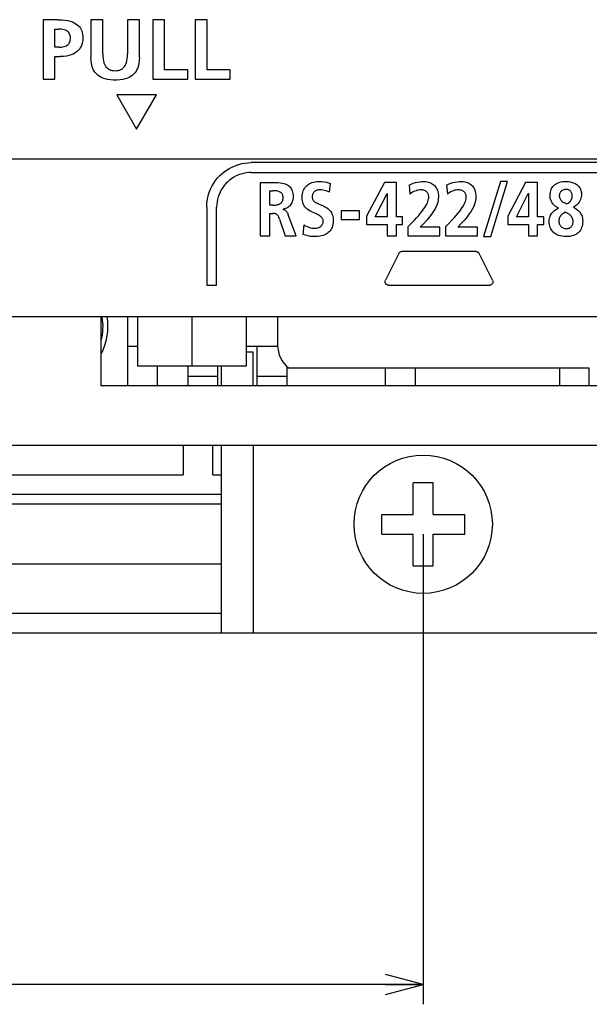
# Model space of a CAD drawing. Extents: x 0 to 563, y 0 to 379.
# Tile 16 of 24: x 504 to 533, y 96 to 146. Entities that reach past the tile are written whole.
import ezdxf
from ezdxf.enums import TextEntityAlignment as Align

# ---------------------------------------------------------------- set-up
doc = ezdxf.new("R2010")
doc.units = 0
doc.header["$LTSCALE"] = 32.67
doc.layers.get('0').update_dxf_attribs({"linetype": 'CONTINUOUS'})
doc.layers.add('DIM', color=7, linetype='CONTINUOUS')
doc.styles.get("Standard").update_dxf_attribs({"font": 'txt', "width": 0.8})
doc.dimstyles.get("Standard").update_dxf_attribs({"dimtxt": 2.5, "dimasz": 2.5, "dimexe": 1.25, "dimexo": 0.625, "dimtad": 1, "dimcen": 2.5, "dimazin": 3, "dimtfac": 1, "dimtmove": 0, "dimatfit": 3})

# ---------------------------------------------------------------- blocks, each defined once
blk = doc.blocks.new('_OPEN')
at = {"color": 0, "linetype": 'BYBLOCK'}
for p, q in [((0, 0), (-1, 0.263)), ((-1, -0.263), (0, 0)), ((-1, 0), (0, 0))]:
    blk.add_line(p, q, dxfattribs=at)
blk = doc.blocks.new('*D9')
at = {"layer": 'DIM', "color": 2, "linetype": 'CONTINUOUS'}
for p, q in [((435.518, 119.573), (435.518, 97.777)), ((524.318, 119.573), (524.318, 97.777)), ((435.518, 97.777), (435.518, 95.777)), ((524.318, 97.777), (524.318, 95.777)), ((435.518, 96.777), (479.918, 96.777)), ((524.318, 96.777), (479.918, 96.777))]:
    blk.add_line(p, q, dxfattribs=at)
at = {"layer": 'DIM', "color": 2, "linetype": 'CONTINUOUS', "xscale": 1.9, "yscale": 1.9, "zscale": 1.9, "rotation": 180}
blk.add_blockref('_OPEN', (435.518, 96.777), dxfattribs=at)
at = {"layer": 'DIM', "color": 2, "linetype": 'CONTINUOUS', "xscale": 1.9, "yscale": 1.9, "zscale": 1.9}
blk.add_blockref('_OPEN', (524.318, 96.777), dxfattribs=at)
at = {"layer": 'DIM', "color": 2, "linetype": 'CONTINUOUS', "width": 0.8}
blk.add_text('89', height=4, dxfattribs=at).set_placement((479.918, 97.777), align=Align.CENTER)

msp = doc.modelspace()

# ---------------------------------------------------------------- linework, layer by layer
at = {"color": 7, "linetype": 'CONTINUOUS'}
for p, q in [((505.847, 145.607), (505.086, 145.607)), ((505.086, 145.607), (505.086, 142.605)), ((505.847, 145.607), (506.032, 145.602)), ((506.032, 145.602), (506.195, 145.587)), ((506.195, 145.587), (506.338, 145.563)), ((506.338, 145.563), (506.463, 145.531)), ((506.463, 145.531), (506.571, 145.494)), ((508.109, 145.607), (507.507, 145.607)), ((507.507, 145.607), (507.507, 143.689)), ((508.109, 143.874), (508.109, 145.607)), ((509.958, 145.607), (509.356, 145.607)), ((509.356, 145.607), (509.356, 143.874)), ((509.958, 143.689), (509.958, 145.607)), ((511.236, 145.607), (510.634, 145.607)), ((510.634, 145.607), (510.634, 142.605)), ((511.236, 143.078), (511.236, 145.607)), ((513.386, 145.607), (512.784, 145.607)), ((512.784, 145.607), (512.784, 142.605)), ((513.386, 143.078), (513.386, 145.607)), ((505.688, 145.134), (505.899, 145.134)), ((505.688, 144.218), (505.688, 145.134)), ((505.995, 145.13), (505.899, 145.134)), ((506.078, 145.118), (505.995, 145.13)), ((506.15, 145.101), (506.078, 145.118)), ((506.212, 145.079), (506.15, 145.101)), ((506.265, 145.053), (506.212, 145.079)), ((506.311, 145.023), (506.265, 145.053)), ((506.35, 144.989), (506.311, 145.023)), ((506.571, 145.494), (506.665, 145.452)), ((506.665, 145.452), (506.746, 145.405)), ((506.746, 145.405), (506.817, 145.354)), ((506.817, 145.354), (506.877, 145.3)), ((506.877, 145.3), (506.929, 145.242)), ((506.929, 145.242), (506.974, 145.179)), ((506.974, 145.179), (507.012, 145.111)), ((507.012, 145.111), (507.044, 145.037)), ((507.044, 145.037), (507.069, 144.955)), ((506.384, 144.951), (506.35, 144.989)), ((506.412, 144.909), (506.384, 144.951)), ((506.435, 144.862), (506.412, 144.909)), ((506.434, 144.47), (506.451, 144.519)), ((506.452, 144.811), (506.435, 144.862)), ((506.451, 144.519), (506.463, 144.573)), ((506.464, 144.754), (506.452, 144.811)), ((506.463, 144.573), (506.47, 144.632)), ((506.47, 144.693), (506.464, 144.754)), ((506.47, 144.632), (506.47, 144.693)), ((507.069, 144.955), (507.087, 144.865)), ((507.091, 144.564), (507.076, 144.463)), ((507.087, 144.865), (507.096, 144.767)), ((507.098, 144.666), (507.091, 144.564)), ((507.096, 144.767), (507.098, 144.666)), ((505.899, 144.218), (505.688, 144.218)), ((505.899, 144.218), (505.993, 144.222)), ((505.993, 144.222), (506.076, 144.232)), ((506.076, 144.232), (506.148, 144.247)), ((506.148, 144.247), (506.21, 144.267)), ((506.21, 144.267), (506.264, 144.292)), ((506.264, 144.292), (506.31, 144.32)), ((506.31, 144.32), (506.349, 144.351)), ((506.349, 144.351), (506.383, 144.387)), ((506.383, 144.387), (506.411, 144.426)), ((506.411, 144.426), (506.434, 144.47)), ((506.832, 144.017), (506.767, 143.963)), ((506.89, 144.076), (506.832, 144.017)), ((506.941, 144.14), (506.89, 144.076)), ((506.984, 144.209), (506.941, 144.14)), ((507.021, 144.284), (506.984, 144.209)), ((507.052, 144.369), (507.021, 144.284)), ((507.076, 144.463), (507.052, 144.369)), ((505.688, 143.745), (505.941, 143.745)), ((505.688, 142.605), (505.688, 143.745)), ((506.113, 143.751), (505.941, 143.745)), ((506.263, 143.769), (506.113, 143.751)), ((506.393, 143.795), (506.263, 143.769)), ((506.507, 143.829), (506.393, 143.795)), ((506.606, 143.869), (506.507, 143.829)), ((506.692, 143.914), (506.606, 143.869)), ((506.767, 143.963), (506.692, 143.914)), ((507.512, 143.537), (507.507, 143.689)), ((507.529, 143.403), (507.512, 143.537)), ((508.109, 143.874), (508.113, 143.741)), ((508.113, 143.741), (508.124, 143.624)), ((508.124, 143.624), (508.143, 143.521)), ((508.143, 143.521), (508.167, 143.432)), ((509.299, 143.433), (509.323, 143.522)), ((509.323, 143.522), (509.341, 143.625)), ((509.341, 143.625), (509.352, 143.741)), ((509.352, 143.741), (509.356, 143.874)), ((509.953, 143.537), (509.936, 143.402)), ((509.958, 143.689), (509.953, 143.537)), ((507.554, 143.284), (507.529, 143.403)), ((507.587, 143.179), (507.554, 143.284)), ((507.627, 143.086), (507.587, 143.179)), ((507.674, 143.003), (507.627, 143.086)), ((508.167, 143.432), (508.196, 143.354)), ((508.196, 143.354), (508.23, 143.287)), ((508.23, 143.287), (508.268, 143.23)), ((508.268, 143.23), (508.31, 143.182)), ((508.31, 143.182), (508.355, 143.141)), ((508.355, 143.141), (508.403, 143.108)), ((508.403, 143.108), (508.456, 143.08)), ((508.456, 143.08), (508.516, 143.057)), ((508.516, 143.057), (508.583, 143.04)), ((508.583, 143.04), (508.656, 143.03)), ((508.656, 143.03), (508.733, 143.026)), ((508.733, 143.026), (508.81, 143.03)), ((508.81, 143.03), (508.883, 143.04)), ((508.883, 143.04), (508.95, 143.057)), ((508.95, 143.057), (509.01, 143.08)), ((509.01, 143.08), (509.063, 143.108)), ((509.063, 143.108), (509.111, 143.142)), ((509.111, 143.142), (509.156, 143.183)), ((509.156, 143.183), (509.198, 143.232)), ((509.198, 143.232), (509.236, 143.289)), ((509.236, 143.289), (509.27, 143.356)), ((509.27, 143.356), (509.299, 143.433)), ((509.837, 143.085), (509.791, 143.002)), ((509.877, 143.178), (509.837, 143.085)), ((509.911, 143.283), (509.877, 143.178)), ((509.936, 143.402), (509.911, 143.283)), ((512.402, 143.078), (511.236, 143.078)), ((512.402, 142.605), (512.402, 143.078)), ((514.552, 143.078), (513.386, 143.078)), ((514.552, 142.605), (514.552, 143.078)), ((505.086, 142.605), (505.688, 142.605)), ((507.727, 142.929), (507.674, 143.003)), ((507.786, 142.862), (507.727, 142.929)), ((507.853, 142.801), (507.786, 142.862)), ((507.928, 142.747), (507.853, 142.801)), ((508.013, 142.697), (507.928, 142.747)), ((508.109, 142.654), (508.013, 142.697)), ((508.22, 142.617), (508.109, 142.654)), ((508.346, 142.587), (508.22, 142.617)), ((508.489, 142.566), (508.346, 142.587)), ((508.648, 142.555), (508.489, 142.566)), ((508.814, 142.555), (508.648, 142.555)), ((508.973, 142.566), (508.814, 142.555)), ((509.117, 142.587), (508.973, 142.566)), ((509.244, 142.616), (509.117, 142.587)), ((509.355, 142.654), (509.244, 142.616)), ((509.452, 142.697), (509.355, 142.654)), ((509.537, 142.746), (509.452, 142.697)), ((509.612, 142.801), (509.537, 142.746)), ((509.679, 142.861), (509.612, 142.801)), ((509.738, 142.928), (509.679, 142.861)), ((509.791, 143.002), (509.738, 142.928)), ((510.634, 142.605), (512.402, 142.605)), ((512.784, 142.605), (514.552, 142.605)), ((510.819, 141.805), (508.819, 141.805)), ((508.819, 141.805), (509.818, 140.073)), ((509.818, 140.073), (510.819, 141.805)), ((477.018, 138.573), (542.618, 138.573)), ((514.4, 138.015), (514.539, 138.097)), ((514.539, 138.097), (514.684, 138.169)), ((514.684, 138.169), (514.834, 138.231)), ((514.834, 138.231), (514.987, 138.282)), ((514.987, 138.282), (515.144, 138.322)), ((515.144, 138.322), (515.302, 138.351)), ((515.302, 138.351), (515.46, 138.368)), ((515.46, 138.368), (515.618, 138.374)), ((534.617, 138.374), (515.618, 138.374)), ((513.815, 137.471), (513.916, 137.596)), ((513.916, 137.596), (514.026, 137.714)), ((514.026, 137.714), (514.143, 137.823)), ((514.143, 137.823), (514.268, 137.923)), ((514.268, 137.923), (514.4, 138.015)), ((514.629, 137.567), (514.524, 137.49)), ((514.741, 137.637), (514.629, 137.567)), ((514.857, 137.699), (514.741, 137.637)), ((514.978, 137.751), (514.857, 137.699)), ((515.104, 137.795), (514.978, 137.751)), ((515.232, 137.829), (515.104, 137.795)), ((515.361, 137.854), (515.232, 137.829)), ((515.491, 137.869), (515.361, 137.854)), ((515.618, 137.873), (515.491, 137.869)), ((515.618, 137.873), (534.617, 137.873)), ((513.509, 136.911), (513.57, 137.058)), ((513.57, 137.058), (513.641, 137.201)), ((513.641, 137.201), (513.723, 137.339)), ((513.723, 137.339), (513.815, 137.471)), ((514.174, 137.111), (514.104, 137)), ((514.251, 137.216), (514.174, 137.111)), ((514.335, 137.314), (514.251, 137.216)), ((514.426, 137.405), (514.335, 137.314)), ((514.524, 137.49), (514.426, 137.405)), ((516.066, 137.375), (516.733, 137.375)), ((516.066, 137.375), (516.066, 134.674)), ((516.733, 137.375), (516.863, 137.373)), ((516.863, 137.373), (516.98, 137.367)), ((516.98, 137.367), (517.086, 137.357)), ((517.086, 137.357), (517.181, 137.342)), ((517.181, 137.342), (517.265, 137.323)), ((517.265, 137.323), (517.339, 137.299)), ((517.339, 137.299), (517.402, 137.273)), ((517.402, 137.273), (517.456, 137.244)), ((517.456, 137.244), (517.502, 137.213)), ((517.502, 137.213), (517.544, 137.179)), ((517.544, 137.179), (517.581, 137.141)), ((517.581, 137.141), (517.614, 137.1)), ((517.614, 137.1), (517.644, 137.055)), ((517.644, 137.055), (517.67, 137.005)), ((518.281, 137.011), (518.314, 137.07)), ((518.314, 137.07), (518.351, 137.125)), ((518.351, 137.125), (518.394, 137.175)), ((518.394, 137.175), (518.441, 137.221)), ((518.441, 137.221), (518.493, 137.262)), ((518.493, 137.262), (518.551, 137.3)), ((518.551, 137.3), (518.615, 137.334)), ((518.615, 137.334), (518.686, 137.363)), ((518.686, 137.363), (518.765, 137.387)), ((518.765, 137.387), (518.85, 137.406)), ((518.85, 137.406), (518.944, 137.417)), ((518.944, 137.417), (519.044, 137.421)), ((519.044, 137.421), (519.18, 137.417)), ((519.18, 137.417), (519.304, 137.404)), ((519.304, 137.404), (519.42, 137.384)), ((519.42, 137.384), (519.527, 137.357)), ((519.527, 137.357), (519.626, 137.325)), ((519.581, 136.88), (519.626, 137.325)), ((522.362, 137.375), (521.453, 135.672)), ((522.968, 137.375), (522.362, 137.375)), ((522.968, 135.637), (522.968, 137.375)), ((523.605, 137.228), (523.708, 137.281)), ((523.605, 137.228), (523.643, 136.779)), ((523.708, 137.281), (523.815, 137.326)), ((523.815, 137.326), (523.925, 137.363)), ((523.925, 137.363), (524.035, 137.39)), ((524.035, 137.39), (524.143, 137.409)), ((524.143, 137.409), (524.248, 137.419)), ((524.248, 137.419), (524.347, 137.421)), ((524.347, 137.421), (524.438, 137.416)), ((524.438, 137.416), (524.521, 137.404)), ((524.521, 137.404), (524.595, 137.387)), ((524.595, 137.387), (524.662, 137.365)), ((524.662, 137.365), (524.721, 137.339)), ((524.721, 137.339), (524.776, 137.308)), ((524.776, 137.308), (524.825, 137.274)), ((524.825, 137.274), (524.87, 137.236)), ((524.87, 137.236), (524.911, 137.193)), ((524.911, 137.193), (524.948, 137.146)), ((524.948, 137.146), (524.981, 137.094)), ((524.981, 137.094), (525.011, 137.037)), ((525.011, 137.037), (525.037, 136.973)), ((525.503, 137.228), (525.606, 137.281)), ((525.503, 137.228), (525.541, 136.779)), ((525.606, 137.281), (525.713, 137.326)), ((525.713, 137.326), (525.823, 137.363)), ((525.823, 137.363), (525.933, 137.39)), ((525.933, 137.39), (526.042, 137.409)), ((526.042, 137.409), (526.146, 137.419)), ((526.146, 137.419), (526.245, 137.421)), ((526.245, 137.421), (526.336, 137.416)), ((526.336, 137.416), (526.419, 137.404)), ((526.419, 137.404), (526.493, 137.387)), ((526.493, 137.387), (526.56, 137.365)), ((526.56, 137.365), (526.62, 137.339)), ((526.62, 137.339), (526.674, 137.308)), ((526.674, 137.308), (526.723, 137.274)), ((526.723, 137.274), (526.768, 137.236)), ((526.768, 137.236), (526.809, 137.193)), ((526.809, 137.193), (526.846, 137.146)), ((526.846, 137.146), (526.879, 137.094)), ((526.879, 137.094), (526.909, 137.037)), ((526.909, 137.037), (526.935, 136.973)), ((528.223, 137.421), (527.373, 134.627)), ((527.735, 134.627), (528.585, 137.421)), ((528.585, 137.421), (528.223, 137.421)), ((529.502, 137.375), (528.593, 135.672)), ((530.108, 137.375), (529.502, 137.375)), ((530.108, 135.637), (530.108, 137.375)), ((530.791, 137.007), (530.817, 137.065)), ((530.817, 137.065), (530.848, 137.118)), ((530.848, 137.118), (530.883, 137.167)), ((530.883, 137.167), (530.922, 137.211)), ((530.922, 137.211), (530.966, 137.252)), ((530.966, 137.252), (531.014, 137.288)), ((531.014, 137.288), (531.069, 137.321)), ((531.069, 137.321), (531.13, 137.351)), ((531.13, 137.351), (531.198, 137.376)), ((531.198, 137.376), (531.275, 137.397)), ((531.275, 137.397), (531.362, 137.412)), ((531.362, 137.412), (531.459, 137.42)), ((531.459, 137.42), (531.562, 137.421)), ((531.562, 137.421), (531.666, 137.413)), ((531.666, 137.413), (531.762, 137.397)), ((531.762, 137.397), (531.849, 137.376)), ((531.849, 137.376), (531.925, 137.349)), ((531.925, 137.349), (531.992, 137.319)), ((531.992, 137.319), (532.051, 137.286)), ((532.051, 137.286), (532.103, 137.249)), ((532.103, 137.249), (532.149, 137.21)), ((532.149, 137.21), (532.19, 137.167)), ((532.19, 137.167), (532.225, 137.122)), ((532.225, 137.122), (532.256, 137.073)), ((532.256, 137.073), (532.281, 137.02)), ((513.39, 136.447), (513.419, 136.605)), ((513.419, 136.605), (513.458, 136.76)), ((513.458, 136.76), (513.509, 136.911)), ((513.946, 136.638), (513.912, 136.51)), ((513.99, 136.763), (513.946, 136.638)), ((514.042, 136.884), (513.99, 136.763)), ((514.104, 137), (514.042, 136.884)), ((516.553, 136.949), (516.713, 136.949)), ((516.553, 136.222), (516.553, 136.949)), ((516.787, 136.948), (516.713, 136.949)), ((516.854, 136.945), (516.787, 136.948)), ((516.914, 136.938), (516.854, 136.945)), ((516.968, 136.928), (516.914, 136.938)), ((517.014, 136.915), (516.968, 136.928)), ((517.055, 136.899), (517.014, 136.915)), ((517.089, 136.881), (517.055, 136.899)), ((517.118, 136.861), (517.089, 136.881)), ((517.143, 136.839), (517.118, 136.861)), ((517.164, 136.815), (517.143, 136.839)), ((517.183, 136.789), (517.164, 136.815)), ((517.198, 136.759), (517.183, 136.789)), ((517.211, 136.725), (517.198, 136.759)), ((517.221, 136.687), (517.211, 136.725)), ((517.227, 136.644), (517.221, 136.687)), ((517.222, 136.508), (517.227, 136.553)), ((517.229, 136.599), (517.227, 136.644)), ((517.227, 136.553), (517.229, 136.599)), ((517.67, 137.005), (517.692, 136.948)), ((517.692, 136.948), (517.711, 136.885)), ((517.711, 136.885), (517.725, 136.813)), ((517.725, 136.813), (517.734, 136.733)), ((517.734, 136.578), (517.725, 136.513)), ((517.734, 136.733), (517.737, 136.644)), ((517.737, 136.644), (517.734, 136.578)), ((518.195, 136.616), (518.199, 136.706)), ((518.197, 136.529), (518.195, 136.616)), ((518.199, 136.706), (518.211, 136.792)), ((518.211, 136.792), (518.229, 136.873)), ((518.229, 136.873), (518.253, 136.945)), ((518.253, 136.945), (518.281, 137.011)), ((518.705, 136.674), (518.703, 136.62)), ((518.703, 136.62), (518.705, 136.589)), ((518.713, 136.721), (518.705, 136.674)), ((518.705, 136.589), (518.711, 136.558)), ((518.711, 136.558), (518.72, 136.528)), ((518.724, 136.764), (518.713, 136.721)), ((518.739, 136.802), (518.724, 136.764)), ((518.757, 136.836), (518.739, 136.802)), ((518.779, 136.866), (518.757, 136.836)), ((518.804, 136.894), (518.779, 136.866)), ((518.832, 136.919), (518.804, 136.894)), ((518.864, 136.94), (518.832, 136.919)), ((518.9, 136.959), (518.864, 136.94)), ((518.94, 136.974), (518.9, 136.959)), ((518.984, 136.986), (518.94, 136.974)), ((519.033, 136.993), (518.984, 136.986)), ((519.086, 136.996), (519.033, 136.993)), ((519.165, 136.993), (519.086, 136.996)), ((519.247, 136.984), (519.165, 136.993)), ((519.331, 136.967), (519.247, 136.984)), ((519.415, 136.945), (519.331, 136.967)), ((519.499, 136.915), (519.415, 136.945)), ((519.581, 136.88), (519.499, 136.915)), ((521.891, 135.637), (522.494, 136.81)), ((522.494, 136.81), (522.501, 136.81)), ((522.501, 136.81), (522.501, 135.637)), ((523.732, 136.839), (523.643, 136.779)), ((523.814, 136.887), (523.732, 136.839)), ((523.889, 136.924), (523.814, 136.887)), ((523.96, 136.952), (523.889, 136.924)), ((524.026, 136.972), (523.96, 136.952)), ((524.089, 136.986), (524.026, 136.972)), ((524.148, 136.994), (524.089, 136.986)), ((524.204, 136.996), (524.148, 136.994)), ((524.255, 136.993), (524.204, 136.996)), ((524.304, 136.986), (524.255, 136.993)), ((524.35, 136.974), (524.304, 136.986)), ((524.393, 136.958), (524.35, 136.974)), ((524.431, 136.938), (524.393, 136.958)), ((524.466, 136.915), (524.431, 136.938)), ((524.497, 136.889), (524.466, 136.915)), ((524.523, 136.861), (524.497, 136.889)), ((524.545, 136.831), (524.523, 136.861)), ((524.564, 136.799), (524.545, 136.831)), ((524.579, 136.765), (524.564, 136.799)), ((524.59, 136.727), (524.579, 136.765)), ((524.598, 136.685), (524.59, 136.727)), ((524.591, 136.535), (524.599, 136.589)), ((524.601, 136.639), (524.598, 136.685)), ((524.599, 136.589), (524.601, 136.639)), ((525.037, 136.973), (525.058, 136.902)), ((525.058, 136.902), (525.074, 136.822)), ((525.084, 136.547), (525.073, 136.458)), ((525.074, 136.822), (525.085, 136.733)), ((525.088, 136.632), (525.084, 136.547)), ((525.085, 136.733), (525.088, 136.632)), ((525.63, 136.839), (525.541, 136.779)), ((525.712, 136.887), (525.63, 136.839)), ((525.788, 136.924), (525.712, 136.887)), ((525.858, 136.952), (525.788, 136.924)), ((525.924, 136.972), (525.858, 136.952)), ((525.987, 136.986), (525.924, 136.972)), ((526.046, 136.994), (525.987, 136.986)), ((526.102, 136.996), (526.046, 136.994)), ((526.154, 136.993), (526.102, 136.996)), ((526.203, 136.986), (526.154, 136.993)), ((526.248, 136.974), (526.203, 136.986)), ((526.291, 136.958), (526.248, 136.974)), ((526.33, 136.938), (526.291, 136.958)), ((526.364, 136.915), (526.33, 136.938)), ((526.395, 136.889), (526.364, 136.915)), ((526.421, 136.861), (526.395, 136.889)), ((526.443, 136.831), (526.421, 136.861)), ((526.462, 136.799), (526.443, 136.831)), ((526.477, 136.765), (526.462, 136.799)), ((526.488, 136.727), (526.477, 136.765)), ((526.496, 136.685), (526.488, 136.727)), ((526.489, 136.535), (526.497, 136.589)), ((526.499, 136.639), (526.496, 136.685)), ((526.497, 136.589), (526.499, 136.639)), ((526.935, 136.973), (526.956, 136.902)), ((526.956, 136.902), (526.973, 136.822)), ((526.983, 136.547), (526.971, 136.458)), ((526.973, 136.822), (526.983, 136.733)), ((526.983, 136.733), (526.987, 136.632)), ((526.987, 136.632), (526.983, 136.547)), ((529.032, 135.637), (529.635, 136.81)), ((529.635, 136.81), (529.642, 136.81)), ((529.642, 136.81), (529.642, 135.637)), ((530.739, 136.709), (530.743, 136.795)), ((530.742, 136.646), (530.739, 136.709)), ((530.751, 136.582), (530.742, 136.646)), ((530.743, 136.795), (530.753, 136.873)), ((530.766, 136.519), (530.751, 136.582)), ((530.753, 136.873), (530.769, 136.943)), ((530.769, 136.943), (530.791, 137.007)), ((531.207, 136.726), (531.206, 136.687)), ((531.206, 136.687), (531.209, 136.649)), ((531.213, 136.764), (531.207, 136.726)), ((531.209, 136.649), (531.216, 136.611)), ((531.222, 136.8), (531.213, 136.764)), ((531.216, 136.611), (531.227, 136.575)), ((531.235, 136.833), (531.222, 136.8)), ((531.227, 136.575), (531.243, 136.541)), ((531.251, 136.863), (531.235, 136.833)), ((531.243, 136.541), (531.263, 136.508)), ((531.271, 136.892), (531.251, 136.863)), ((531.295, 136.918), (531.271, 136.892)), ((531.323, 136.942), (531.295, 136.918)), ((531.354, 136.964), (531.323, 136.942)), ((531.389, 136.982), (531.354, 136.964)), ((531.428, 136.998), (531.389, 136.982)), ((531.47, 137.009), (531.428, 136.998)), ((531.515, 137.017), (531.47, 137.009)), ((531.561, 137.019), (531.515, 137.017)), ((531.598, 137.017), (531.561, 137.019)), ((531.633, 137.011), (531.598, 137.017)), ((531.665, 137.002), (531.633, 137.011)), ((531.695, 136.99), (531.665, 137.002)), ((531.722, 136.975), (531.695, 136.99)), ((531.748, 136.956), (531.722, 136.975)), ((531.771, 136.934), (531.748, 136.956)), ((531.792, 136.909), (531.771, 136.934)), ((531.811, 136.88), (531.792, 136.909)), ((531.828, 136.848), (531.811, 136.88)), ((531.821, 136.515), (531.839, 136.558)), ((531.841, 136.811), (531.828, 136.848)), ((531.839, 136.558), (531.851, 136.6)), ((531.852, 136.77), (531.841, 136.811)), ((531.851, 136.6), (531.859, 136.641)), ((531.858, 136.726), (531.852, 136.77)), ((531.861, 136.678), (531.858, 136.726)), ((531.859, 136.641), (531.861, 136.678)), ((532.298, 136.569), (532.275, 136.502)), ((532.281, 137.02), (532.301, 136.963)), ((532.314, 136.638), (532.298, 136.569)), ((532.301, 136.963), (532.315, 136.903)), ((532.324, 136.706), (532.314, 136.638)), ((532.315, 136.903), (532.324, 136.839)), ((532.324, 136.839), (532.327, 136.771)), ((532.327, 136.771), (532.324, 136.706)), ((513.368, 136.124), (513.373, 136.286)), ((513.368, 136.124), (513.368, 132.173)), ((513.373, 136.286), (513.39, 136.447)), ((513.873, 136.251), (513.868, 136.124)), ((513.868, 132.173), (513.868, 136.124)), ((513.887, 136.381), (513.873, 136.251)), ((513.912, 136.51), (513.887, 136.381)), ((516.713, 136.222), (516.553, 136.222)), ((516.713, 136.222), (516.788, 136.223)), ((516.788, 136.223), (516.856, 136.228)), ((516.856, 136.228), (516.915, 136.236)), ((516.915, 136.236), (516.968, 136.248)), ((516.968, 136.248), (517.014, 136.262)), ((517.014, 136.262), (517.054, 136.28)), ((517.054, 136.28), (517.088, 136.299)), ((517.088, 136.299), (517.118, 136.32)), ((517.118, 136.32), (517.143, 136.344)), ((517.143, 136.344), (517.165, 136.37)), ((517.165, 136.37), (517.183, 136.399)), ((517.183, 136.399), (517.199, 136.431)), ((517.199, 136.431), (517.212, 136.468)), ((517.212, 136.468), (517.222, 136.508)), ((517.346, 136.044), (517.292, 136.028)), ((517.397, 136.064), (517.346, 136.044)), ((517.445, 136.09), (517.397, 136.064)), ((517.49, 136.119), (517.445, 136.09)), ((517.533, 136.153), (517.49, 136.119)), ((517.572, 136.192), (517.533, 136.153)), ((517.607, 136.234), (517.572, 136.192)), ((517.639, 136.282), (517.607, 136.234)), ((517.667, 136.334), (517.639, 136.282)), ((517.692, 136.39), (517.667, 136.334)), ((517.711, 136.45), (517.692, 136.39)), ((517.725, 136.513), (517.711, 136.45)), ((518.205, 136.448), (518.197, 136.529)), ((518.22, 136.376), (518.205, 136.448)), ((518.24, 136.311), (518.22, 136.376)), ((518.265, 136.251), (518.24, 136.311)), ((518.295, 136.195), (518.265, 136.251)), ((518.331, 136.142), (518.295, 136.195)), ((518.373, 136.092), (518.331, 136.142)), ((518.423, 136.043), (518.373, 136.092)), ((518.483, 135.995), (518.423, 136.043)), ((518.72, 136.528), (518.733, 136.498)), ((518.733, 136.498), (518.752, 136.468)), ((518.752, 136.468), (518.775, 136.44)), ((518.775, 136.44), (518.805, 136.412)), ((518.805, 136.412), (518.841, 136.385)), ((518.841, 136.385), (518.882, 136.359)), ((518.882, 136.359), (518.93, 136.332)), ((518.93, 136.332), (518.985, 136.306)), ((518.985, 136.306), (519.047, 136.278)), ((519.047, 136.278), (519.192, 136.216)), ((519.192, 136.216), (519.27, 136.18)), ((519.27, 136.18), (519.349, 136.14)), ((519.349, 136.14), (519.425, 136.095)), ((519.425, 136.095), (519.493, 136.047)), ((519.493, 136.047), (519.551, 135.998)), ((524.339, 136.018), (524.4, 136.109)), ((524.4, 136.109), (524.452, 136.194)), ((524.452, 136.194), (524.495, 136.272)), ((524.495, 136.272), (524.53, 136.345)), ((524.53, 136.345), (524.557, 136.413)), ((524.557, 136.413), (524.578, 136.477)), ((524.578, 136.477), (524.591, 136.535)), ((524.921, 136.041), (524.846, 135.914)), ((524.978, 136.158), (524.921, 136.041)), ((525.021, 136.265), (524.978, 136.158)), ((525.052, 136.365), (525.021, 136.265)), ((525.073, 136.458), (525.052, 136.365)), ((526.237, 136.018), (526.298, 136.109)), ((526.298, 136.109), (526.35, 136.194)), ((526.35, 136.194), (526.393, 136.272)), ((526.393, 136.272), (526.428, 136.345)), ((526.428, 136.345), (526.456, 136.413)), ((526.456, 136.413), (526.476, 136.477)), ((526.476, 136.477), (526.489, 136.535)), ((526.819, 136.041), (526.745, 135.914)), ((526.877, 136.158), (526.819, 136.041)), ((526.919, 136.265), (526.877, 136.158)), ((526.95, 136.365), (526.919, 136.265)), ((526.971, 136.458), (526.95, 136.365)), ((530.786, 136.459), (530.766, 136.519)), ((530.812, 136.401), (530.786, 136.459)), ((530.843, 136.346), (530.812, 136.401)), ((530.879, 136.295), (530.843, 136.346)), ((530.92, 136.246), (530.879, 136.295)), ((530.968, 136.2), (530.92, 136.246)), ((531.021, 136.157), (530.968, 136.2)), ((531.079, 136.118), (531.021, 136.157)), ((531.057, 136.024), (531.143, 136.075)), ((531.143, 136.082), (531.079, 136.118)), ((531.143, 136.082), (531.143, 136.075)), ((531.263, 136.508), (531.288, 136.476)), ((531.288, 136.476), (531.32, 136.443)), ((531.32, 136.443), (531.358, 136.411)), ((531.358, 136.411), (531.403, 136.38)), ((531.403, 136.38), (531.456, 136.349)), ((531.456, 136.349), (531.518, 136.319)), ((531.518, 136.319), (531.589, 136.288)), ((531.589, 136.288), (531.623, 136.304)), ((531.623, 136.304), (531.66, 136.326)), ((531.66, 136.326), (531.697, 136.355)), ((531.697, 136.355), (531.733, 136.39)), ((531.733, 136.39), (531.767, 136.429)), ((531.767, 136.429), (531.797, 136.471)), ((531.797, 136.471), (531.821, 136.515)), ((531.978, 136.153), (531.923, 136.125)), ((531.923, 136.121), (531.923, 136.125)), ((531.923, 136.121), (532.01, 136.072)), ((532.031, 136.187), (531.978, 136.153)), ((532.01, 136.072), (532.084, 136.021)), ((532.082, 136.226), (532.031, 136.187)), ((532.129, 136.271), (532.082, 136.226)), ((532.172, 136.321), (532.129, 136.271)), ((532.211, 136.377), (532.172, 136.321)), ((532.246, 136.438), (532.211, 136.377)), ((532.275, 136.502), (532.246, 136.438)), ((516.553, 135.796), (516.71, 135.796)), ((516.553, 134.674), (516.553, 135.796)), ((516.755, 135.795), (516.71, 135.796)), ((516.794, 135.791), (516.755, 135.795)), ((516.829, 135.784), (516.794, 135.791)), ((516.86, 135.774), (516.829, 135.784)), ((516.887, 135.761), (516.86, 135.774)), ((516.912, 135.746), (516.887, 135.761)), ((516.935, 135.727), (516.912, 135.746)), ((516.957, 135.704), (516.935, 135.727)), ((516.976, 135.677), (516.957, 135.704)), ((516.995, 135.644), (516.976, 135.677)), ((517.013, 135.607), (516.995, 135.644)), ((517.031, 135.565), (517.013, 135.607)), ((517.048, 135.517), (517.031, 135.565)), ((517.292, 136.028), (517.236, 136.017)), ((517.236, 136.009), (517.236, 136.017)), ((517.236, 136.009), (517.258, 136.005)), ((517.258, 136.005), (517.281, 135.999)), ((517.281, 135.999), (517.304, 135.989)), ((517.304, 135.989), (517.327, 135.976)), ((517.327, 135.976), (517.35, 135.958)), ((517.35, 135.958), (517.374, 135.936)), ((517.374, 135.936), (517.398, 135.907)), ((517.398, 135.907), (517.423, 135.873)), ((517.423, 135.873), (517.447, 135.832)), ((517.447, 135.832), (517.47, 135.784)), ((517.47, 135.784), (517.494, 135.73)), ((517.884, 134.674), (517.494, 135.73)), ((518.555, 135.947), (518.483, 135.995)), ((518.636, 135.902), (518.555, 135.947)), ((518.717, 135.862), (518.636, 135.902)), ((518.796, 135.826), (518.717, 135.862)), ((518.869, 135.794), (518.796, 135.826)), ((518.934, 135.765), (518.869, 135.794)), ((518.993, 135.737), (518.934, 135.765)), ((519.044, 135.71), (518.993, 135.737)), ((519.09, 135.682), (519.044, 135.71)), ((519.129, 135.654), (519.09, 135.682)), ((519.162, 135.626), (519.129, 135.654)), ((519.19, 135.597), (519.162, 135.626)), ((519.212, 135.567), (519.19, 135.597)), ((519.23, 135.537), (519.212, 135.567)), ((519.551, 135.998), (519.599, 135.947)), ((519.599, 135.947), (519.64, 135.896)), ((519.64, 135.896), (519.674, 135.842)), ((519.674, 135.842), (519.703, 135.784)), ((519.703, 135.784), (519.727, 135.722)), ((519.727, 135.722), (519.746, 135.654)), ((519.746, 135.654), (519.76, 135.578)), ((519.76, 135.578), (519.767, 135.496)), ((521.092, 135.928), (520.176, 135.928)), ((520.176, 135.928), (520.176, 135.502)), ((521.092, 135.502), (521.092, 135.928)), ((521.453, 135.672), (521.453, 135.235)), ((522.501, 135.637), (521.891, 135.637)), ((523.278, 135.637), (522.968, 135.637)), ((523.278, 135.235), (523.278, 135.637)), ((523.855, 135.443), (523.981, 135.578)), ((523.981, 135.578), (524.09, 135.702)), ((524.09, 135.702), (524.185, 135.815)), ((524.185, 135.815), (524.267, 135.921)), ((524.267, 135.921), (524.339, 136.018)), ((524.638, 135.625), (524.502, 135.464)), ((524.752, 135.775), (524.638, 135.625)), ((524.846, 135.914), (524.752, 135.775)), ((525.753, 135.443), (525.879, 135.578)), ((525.879, 135.578), (525.988, 135.702)), ((525.988, 135.702), (526.083, 135.815)), ((526.083, 135.815), (526.166, 135.921)), ((526.166, 135.921), (526.237, 136.018)), ((526.536, 135.625), (526.401, 135.464)), ((526.65, 135.775), (526.536, 135.625)), ((526.745, 135.914), (526.65, 135.775)), ((528.593, 135.672), (528.593, 135.235)), ((529.642, 135.637), (529.032, 135.637)), ((530.418, 135.637), (530.108, 135.637)), ((530.418, 135.235), (530.418, 135.637)), ((530.701, 135.477), (530.709, 135.543)), ((530.709, 135.543), (530.723, 135.605)), ((530.723, 135.605), (530.742, 135.663)), ((530.742, 135.663), (530.767, 135.718)), ((530.767, 135.718), (530.796, 135.771)), ((530.796, 135.771), (530.832, 135.822)), ((530.832, 135.822), (530.874, 135.873)), ((530.874, 135.873), (530.924, 135.923)), ((530.924, 135.923), (530.985, 135.973)), ((530.985, 135.973), (531.057, 136.024)), ((531.206, 135.556), (531.195, 135.512)), ((531.222, 135.598), (531.206, 135.556)), ((531.242, 135.637), (531.222, 135.598)), ((531.266, 135.675), (531.242, 135.637)), ((531.297, 135.712), (531.266, 135.675)), ((531.333, 135.749), (531.297, 135.712)), ((531.378, 135.785), (531.333, 135.749)), ((531.431, 135.821), (531.378, 135.785)), ((531.495, 135.858), (531.431, 135.821)), ((531.573, 135.827), (531.495, 135.858)), ((531.64, 135.793), (531.573, 135.827)), ((531.697, 135.759), (531.64, 135.793)), ((531.744, 135.723), (531.697, 135.759)), ((531.784, 135.687), (531.744, 135.723)), ((531.816, 135.651), (531.784, 135.687)), ((531.842, 135.613), (531.816, 135.651)), ((531.863, 135.575), (531.842, 135.613)), ((531.879, 135.534), (531.863, 135.575)), ((532.084, 136.021), (532.147, 135.969)), ((532.147, 135.969), (532.201, 135.917)), ((532.201, 135.917), (532.246, 135.864)), ((532.246, 135.864), (532.284, 135.81)), ((532.284, 135.81), (532.316, 135.753)), ((532.316, 135.753), (532.341, 135.694)), ((532.341, 135.694), (532.362, 135.632)), ((532.362, 135.632), (532.377, 135.565)), ((532.377, 135.565), (532.387, 135.492)), ((517.048, 135.517), (517.34, 134.674)), ((518.278, 135.219), (518.233, 134.732)), ((518.278, 135.219), (518.363, 135.173)), ((518.363, 135.173), (518.446, 135.134)), ((518.446, 135.134), (518.528, 135.104)), ((518.528, 135.104), (518.608, 135.081)), ((518.608, 135.081), (518.685, 135.065)), ((518.685, 135.065), (518.758, 135.056)), ((518.758, 135.056), (518.828, 135.053)), ((518.828, 135.053), (518.881, 135.056)), ((518.881, 135.056), (518.934, 135.064)), ((518.934, 135.064), (518.986, 135.077)), ((518.986, 135.077), (519.035, 135.094)), ((519.035, 135.094), (519.08, 135.115)), ((519.08, 135.115), (519.119, 135.14)), ((519.119, 135.14), (519.153, 135.166)), ((519.153, 135.166), (519.181, 135.194)), ((519.181, 135.194), (519.205, 135.223)), ((519.205, 135.223), (519.224, 135.253)), ((519.224, 135.253), (519.239, 135.286)), ((519.243, 135.504), (519.23, 135.537)), ((519.239, 135.286), (519.25, 135.321)), ((519.253, 135.47), (519.243, 135.504)), ((519.25, 135.321), (519.257, 135.358)), ((519.259, 135.434), (519.253, 135.47)), ((519.257, 135.358), (519.26, 135.396)), ((519.26, 135.396), (519.259, 135.434)), ((519.709, 135.098), (519.68, 135.034)), ((519.733, 135.168), (519.709, 135.098)), ((519.751, 135.245), (519.733, 135.168)), ((519.763, 135.326), (519.751, 135.245)), ((519.768, 135.411), (519.763, 135.326)), ((519.767, 135.496), (519.768, 135.411)), ((520.176, 135.502), (521.092, 135.502)), ((521.453, 135.235), (522.501, 135.235)), ((522.501, 135.235), (522.501, 134.674)), ((522.968, 135.235), (523.278, 135.235)), ((522.968, 134.674), (522.968, 135.235)), ((523.549, 135.126), (523.71, 135.294)), ((523.549, 135.126), (523.549, 134.674)), ((523.71, 135.294), (523.855, 135.443)), ((524.346, 135.289), (524.172, 135.099)), ((525.165, 135.099), (524.172, 135.099)), ((524.502, 135.464), (524.346, 135.289)), ((525.165, 134.674), (525.165, 135.099)), ((525.447, 135.126), (525.609, 135.294)), ((525.447, 135.126), (525.447, 134.674)), ((525.609, 135.294), (525.753, 135.443)), ((526.245, 135.289), (526.071, 135.099)), ((527.063, 135.099), (526.071, 135.099)), ((526.401, 135.464), (526.245, 135.289)), ((527.063, 134.674), (527.063, 135.099)), ((528.593, 135.235), (529.642, 135.235)), ((529.642, 135.235), (529.642, 134.674)), ((530.108, 135.235), (530.418, 135.235)), ((530.108, 134.674), (530.108, 135.235)), ((530.698, 135.405), (530.701, 135.477)), ((530.701, 135.313), (530.698, 135.405)), ((530.712, 135.229), (530.701, 135.313)), ((530.729, 135.154), (530.712, 135.229)), ((530.751, 135.085), (530.729, 135.154)), ((530.778, 135.023), (530.751, 135.085)), ((531.188, 135.465), (531.185, 135.413)), ((531.185, 135.413), (531.187, 135.37)), ((531.187, 135.37), (531.195, 135.327)), ((531.195, 135.512), (531.188, 135.465)), ((531.195, 135.327), (531.207, 135.284)), ((531.207, 135.284), (531.223, 135.243)), ((531.223, 135.243), (531.243, 135.205)), ((531.243, 135.205), (531.267, 135.17)), ((531.267, 135.17), (531.295, 135.139)), ((531.295, 135.139), (531.325, 135.111)), ((531.325, 135.111), (531.359, 135.087)), ((531.359, 135.087), (531.396, 135.067)), ((531.396, 135.067), (531.435, 135.051)), ((531.435, 135.051), (531.475, 135.039)), ((531.64, 135.039), (531.679, 135.05)), ((531.679, 135.05), (531.715, 135.065)), ((531.715, 135.065), (531.748, 135.084)), ((531.748, 135.084), (531.779, 135.106)), ((531.779, 135.106), (531.807, 135.131)), ((531.807, 135.131), (531.831, 135.159)), ((531.831, 135.159), (531.852, 135.19)), ((531.852, 135.19), (531.869, 135.224)), ((531.869, 135.224), (531.884, 135.262)), ((531.892, 135.49), (531.879, 135.534)), ((531.884, 135.262), (531.894, 135.303)), ((531.9, 135.444), (531.892, 135.49)), ((531.894, 135.303), (531.901, 135.348)), ((531.902, 135.396), (531.9, 135.444)), ((531.901, 135.348), (531.902, 135.396)), ((532.336, 135.082), (532.309, 135.019)), ((532.358, 135.152), (532.336, 135.082)), ((532.375, 135.23), (532.358, 135.152)), ((532.386, 135.317), (532.375, 135.23)), ((532.39, 135.413), (532.386, 135.317)), ((532.387, 135.492), (532.39, 135.413)), ((516.066, 134.674), (516.553, 134.674)), ((517.34, 134.674), (517.884, 134.674)), ((518.37, 134.694), (518.233, 134.732)), ((518.495, 134.663), (518.37, 134.694)), ((518.61, 134.643), (518.495, 134.663)), ((518.725, 134.631), (518.61, 134.643)), ((518.856, 134.627), (518.725, 134.631)), ((518.975, 134.632), (518.856, 134.627)), ((519.081, 134.644), (518.975, 134.632)), ((519.175, 134.663), (519.081, 134.644)), ((519.259, 134.688), (519.175, 134.663)), ((519.334, 134.717), (519.259, 134.688)), ((519.402, 134.751), (519.334, 134.717)), ((519.463, 134.789), (519.402, 134.751)), ((519.517, 134.83), (519.463, 134.789)), ((519.565, 134.875), (519.517, 134.83)), ((519.608, 134.924), (519.565, 134.875)), ((519.646, 134.976), (519.608, 134.924)), ((519.68, 135.034), (519.646, 134.976)), ((522.501, 134.674), (522.968, 134.674)), ((523.549, 134.674), (525.165, 134.674)), ((525.447, 134.674), (527.063, 134.674)), ((527.373, 134.627), (527.735, 134.627)), ((529.642, 134.674), (530.108, 134.674)), ((530.81, 134.967), (530.778, 135.023)), ((530.846, 134.915), (530.81, 134.967)), ((530.887, 134.867), (530.846, 134.915)), ((530.932, 134.824), (530.887, 134.867)), ((530.982, 134.784), (530.932, 134.824)), ((531.039, 134.748), (530.982, 134.784)), ((531.101, 134.716), (531.039, 134.748)), ((531.172, 134.687), (531.101, 134.716)), ((531.252, 134.663), (531.172, 134.687)), ((531.342, 134.644), (531.252, 134.663)), ((531.444, 134.631), (531.342, 134.644)), ((531.551, 134.627), (531.444, 134.631)), ((531.475, 135.039), (531.515, 135.032)), ((531.515, 135.032), (531.554, 135.03)), ((531.658, 134.631), (531.551, 134.627)), ((531.554, 135.03), (531.598, 135.032)), ((531.598, 135.032), (531.64, 135.039)), ((531.757, 134.643), (531.658, 134.631)), ((531.845, 134.661), (531.757, 134.643)), ((531.923, 134.685), (531.845, 134.661)), ((531.991, 134.712), (531.923, 134.685)), ((532.052, 134.744), (531.991, 134.712)), ((532.107, 134.78), (532.052, 134.744)), ((532.156, 134.819), (532.107, 134.78)), ((532.201, 134.862), (532.156, 134.819)), ((532.241, 134.91), (532.201, 134.862)), ((532.277, 134.962), (532.241, 134.91)), ((532.309, 135.019), (532.277, 134.962)), ((523.088, 133.779), (522.408, 132.419)), ((523.088, 133.779), (523.098, 133.797)), ((523.098, 133.797), (523.111, 133.813)), ((523.111, 133.813), (523.125, 133.828)), ((523.125, 133.828), (523.142, 133.842)), ((523.142, 133.842), (523.159, 133.853)), ((523.159, 133.853), (523.178, 133.861)), ((523.178, 133.861), (523.199, 133.868)), ((523.199, 133.868), (523.219, 133.872)), ((523.219, 133.872), (523.239, 133.873)), ((526.996, 133.873), (523.239, 133.873)), ((526.996, 133.873), (527.018, 133.871)), ((527.018, 133.871), (527.041, 133.867)), ((527.041, 133.867), (527.063, 133.859)), ((527.063, 133.859), (527.084, 133.848)), ((527.084, 133.848), (527.104, 133.835)), ((527.104, 133.835), (527.121, 133.819)), ((527.121, 133.819), (527.135, 133.8)), ((527.135, 133.8), (527.148, 133.779)), ((527.828, 132.419), (527.148, 133.779)), ((513.368, 132.173), (513.868, 132.173)), ((522.39, 132.355), (522.393, 132.377)), ((522.39, 132.331), (522.39, 132.355)), ((522.393, 132.308), (522.39, 132.331)), ((522.393, 132.377), (522.399, 132.399)), ((522.4, 132.286), (522.393, 132.308)), ((522.399, 132.399), (522.408, 132.419)), ((522.409, 132.265), (522.4, 132.286)), ((522.421, 132.245), (522.409, 132.265)), ((522.436, 132.227), (522.421, 132.245)), ((522.453, 132.211), (522.436, 132.227)), ((522.472, 132.198), (522.453, 132.211)), ((522.493, 132.187), (522.472, 132.198)), ((522.515, 132.179), (522.493, 132.187)), ((522.537, 132.175), (522.515, 132.179)), ((522.559, 132.173), (522.537, 132.175)), ((522.559, 132.173), (527.676, 132.173)), ((527.698, 132.175), (527.676, 132.173)), ((527.721, 132.179), (527.698, 132.175)), ((527.743, 132.187), (527.721, 132.179)), ((527.764, 132.198), (527.743, 132.187)), ((527.783, 132.211), (527.764, 132.198)), ((527.8, 132.227), (527.783, 132.211)), ((527.814, 132.244), (527.8, 132.227)), ((527.826, 132.264), (527.814, 132.244)), ((527.836, 132.285), (527.826, 132.264)), ((527.828, 132.419), (527.837, 132.399)), ((527.842, 132.307), (527.836, 132.285)), ((527.837, 132.399), (527.843, 132.377)), ((527.846, 132.33), (527.842, 132.307)), ((527.843, 132.377), (527.846, 132.354)), ((527.846, 132.354), (527.846, 132.33)), ((542.352, 130.573), (442.518, 130.573)), ((508.018, 127.073), (508.018, 130.573)), ((509.368, 127.073), (509.368, 130.573)), ((509.868, 130.573), (509.868, 128.073)), ((512.618, 130.573), (512.618, 128.073)), ((515.368, 130.573), (515.368, 128.073)), ((516.953, 130.573), (516.953, 129.142)), ((509.868, 129.073), (509.368, 129.073)), ((516.957, 129.073), (515.368, 129.073)), ((515.918, 127.073), (515.918, 129.073)), ((515.718, 128.773), (515.368, 128.773)), ((515.718, 127.073), (515.718, 128.773)), ((515.368, 128.073), (509.868, 128.073)), ((510.868, 127.073), (510.868, 128.073)), ((512.418, 127.073), (512.418, 128.073)), ((513.918, 128.073), (513.918, 127.073)), ((514.118, 127.073), (514.118, 128.073)), ((512.418, 127.573), (513.918, 127.573)), ((515.918, 127.573), (517.418, 127.573)), ((517.418, 128.058), (517.418, 127.073)), ((532.724, 127.973), (517.512, 127.973)), ((522.418, 127.073), (522.418, 127.973)), ((523.918, 127.973), (523.918, 127.073)), ((531.218, 127.973), (531.218, 127.073)), ((532.718, 127.073), (532.718, 127.973)), ((542.218, 127.073), (508.018, 127.073)), ((405.918, 124.073), (553.918, 124.073)), ((512.168, 124.073), (512.168, 122.573)), ((513.668, 122.573), (513.668, 124.073)), ((514.118, 114.573), (514.118, 124.073)), ((515.718, 124.073), (515.718, 114.573)), ((497.168, 122.573), (512.168, 122.573)), ((513.668, 122.573), (514.118, 122.573)), ((524.818, 122.173), (523.818, 122.173)), ((523.818, 120.573), (523.818, 122.173)), ((524.818, 120.573), (524.818, 122.173)), ((514.118, 121.573), (445.718, 121.573)), ((514.118, 121.093), (445.718, 121.093)), ((522.218, 120.573), (523.818, 120.573)), ((522.218, 119.573), (522.218, 120.573)), ((524.818, 120.573), (526.418, 120.573)), ((526.418, 119.573), (526.418, 120.573)), ((522.218, 119.573), (523.818, 119.573)), ((523.818, 117.973), (523.818, 119.573)), ((524.818, 119.573), (526.418, 119.573)), ((524.818, 117.973), (524.818, 119.573)), ((514.118, 118.054), (445.718, 118.054)), ((523.818, 117.973), (524.818, 117.973)), ((445.718, 115.573), (514.118, 115.573)), ((398.407, 114.573), (561.429, 114.573))]:
    msp.add_line(p, q, dxfattribs=at)
msp.add_circle((524.318, 120.073), 3.5, dxfattribs=at)
for centre, radius, start, end in [((505.368, 130.073), 3, 332.263, 9.6051), ((505.368, 130.073), 2.75, 344.9445, 10.4962), ((518.453, 129.142), 1.5, 180, 231.1508)]:
    msp.add_arc(centre, radius, start, end, dxfattribs=at)

# ---------------------------------------------------------------- dimensions: what is measured, and where the dimension line sits
at = {"layer": 'DIM', "color": 2, "linetype": 'CONTINUOUS'}
dim = msp.add_linear_dim(base=(524.318, 96.777), p1=(435.518, 120.073), p2=(524.318, 120.073), dimstyle='Standard', dxfattribs=at)
dim.commit()
dim.dimension.update_dxf_attribs({"geometry": '*D9', "text_midpoint": (479.818, 96.777), "dimtype": 128})

doc.saveas('drawing.dxf')
